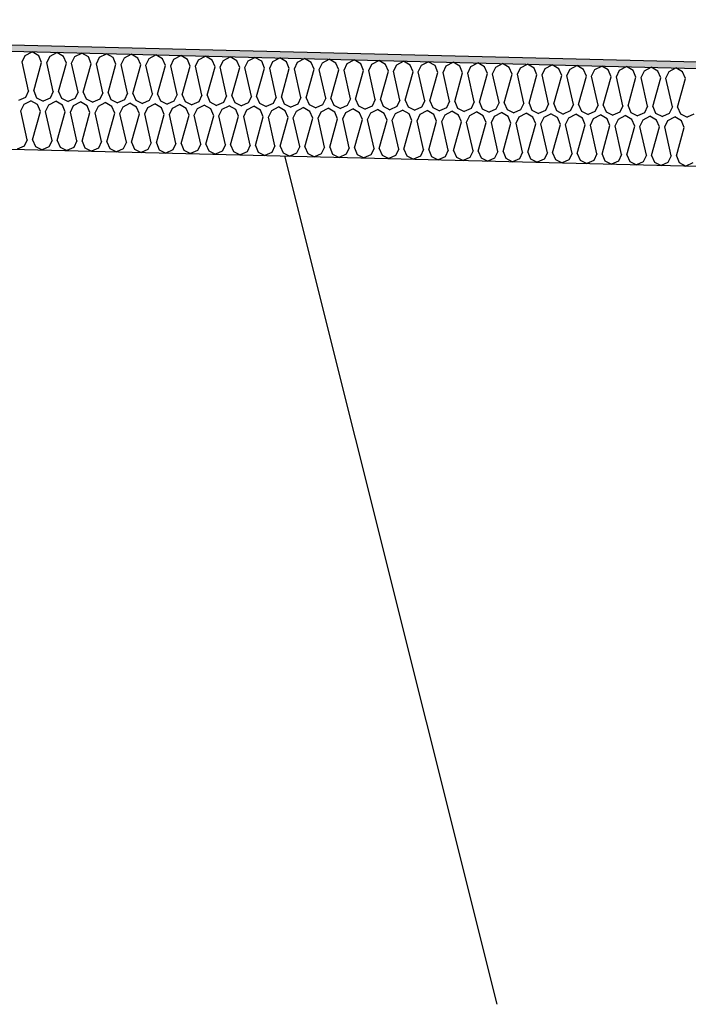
# Model space of a CAD drawing. Header units: millimetres. Extents: x -78790 to -55226, y -2070 to 11020.
# Tile 61 of 108: x -67820 to -67615, y 6969 to 7271. Entities that reach past the tile are written whole.
import ezdxf

# ---------------------------------------------------------------- set-up
doc = ezdxf.new("R2010")
doc.units = ezdxf.units.MM
doc.header["$LTSCALE"] = 0.5
doc.header["$MEASUREMENT"] = 0
doc.linetypes.add('PLINE', pattern=[0])
for name, color, linetype in [('261- Primærkonstruksjon (tak) (Skravur)(Nye konstruksjoner)', 7, 'Continuous'), ('261- Primærkonstruksjon (tak)(Nye konstruksjoner)', 7, 'Continuous'), ('262- Taktekking (Skravur)(Nye konstruksjoner)', 7, 'Continuous'), ('262- Taktekking(Nye konstruksjoner)', 7, 'Continuous')]:
    doc.layers.add(name, color=color, linetype=linetype)

# ---------------------------------------------------------------- blocks, each defined once
blk = doc.blocks.new('*X12')
at = {"layer": '262- Taktekking (Skravur)(Nye konstruksjoner)', "linetype": 'PLINE'}
for p, q in [((-67818, 7259.85), (-67815.9, 7260.95)), ((-67813.85, 7259.74), (-67815.9, 7260.95)), ((-67810.41, 7259.66), (-67808.31, 7260.76)), ((-67806.27, 7259.56), (-67808.31, 7260.76)), ((-67802.83, 7259.47), (-67800.72, 7260.57)), ((-67798.68, 7259.37), (-67800.72, 7260.57)), ((-67795.24, 7259.28), (-67793.14, 7260.38)), ((-67791.1, 7259.18), (-67793.14, 7260.38)), ((-67787.65, 7259.09), (-67785.55, 7260.19)), ((-67783.51, 7258.99), (-67785.55, 7260.19)), ((-67818.97, 7257.84), (-67818, 7259.85)), ((-67816.99, 7248.99), (-67818.97, 7257.84)), ((-67815.4, 7248.95), (-67812.98, 7257.69)), ((-67812.98, 7257.69), (-67813.85, 7259.74)), ((-67811.39, 7257.65), (-67810.41, 7259.66)), ((-67809.41, 7248.8), (-67811.39, 7257.65)), ((-67807.81, 7248.76), (-67805.39, 7257.5)), ((-67805.39, 7257.5), (-67806.27, 7259.56)), ((-67803.8, 7257.46), (-67802.83, 7259.47)), ((-67801.82, 7248.61), (-67803.8, 7257.46)), ((-67800.23, 7248.57), (-67797.81, 7257.31)), ((-67797.81, 7257.31), (-67798.68, 7259.37)), ((-67796.21, 7257.27), (-67795.24, 7259.28)), ((-67794.24, 7248.42), (-67796.21, 7257.27)), ((-67792.64, 7248.38), (-67790.22, 7257.12)), ((-67790.22, 7257.12), (-67791.1, 7259.18)), ((-67788.63, 7257.08), (-67787.65, 7259.09)), ((-67786.65, 7248.23), (-67788.63, 7257.08)), ((-67782.64, 7256.93), (-67783.51, 7258.99)), ((-67781.04, 7256.89), (-67780.07, 7258.9)), ((-67780.07, 7258.9), (-67777.97, 7260)), ((-67775.93, 7258.8), (-67777.97, 7260)), ((-67775.05, 7256.74), (-67775.93, 7258.8)), ((-67773.46, 7256.7), (-67772.48, 7258.71)), ((-67772.48, 7258.71), (-67770.38, 7259.81)), ((-67768.34, 7258.61), (-67770.38, 7259.81)), ((-67767.47, 7256.55), (-67768.34, 7258.61)), ((-67765.87, 7256.51), (-67764.9, 7258.52)), ((-67764.9, 7258.52), (-67762.8, 7259.63)), ((-67760.75, 7258.42), (-67762.8, 7259.63)), ((-67759.88, 7256.36), (-67760.75, 7258.42)), ((-67758.29, 7256.32), (-67757.31, 7258.33)), ((-67757.31, 7258.33), (-67755.21, 7259.44)), ((-67753.17, 7258.23), (-67755.21, 7259.44)), ((-67752.3, 7256.17), (-67753.17, 7258.23)), ((-67750.7, 7256.13), (-67749.73, 7258.14)), ((-67749.73, 7258.14), (-67747.63, 7259.25)), ((-67745.58, 7258.04), (-67747.63, 7259.25)), ((-67744.71, 7255.98), (-67745.58, 7258.04)), ((-67743.12, 7255.94), (-67742.14, 7257.95)), ((-67742.14, 7257.95), (-67740.04, 7259.06)), ((-67738, 7257.85), (-67740.04, 7259.06)), ((-67737.12, 7255.79), (-67738, 7257.85)), ((-67735.53, 7255.75), (-67734.56, 7257.76)), ((-67734.56, 7257.76), (-67732.45, 7258.87)), ((-67730.41, 7257.66), (-67732.45, 7258.87)), ((-67729.54, 7255.6), (-67730.41, 7257.66)), ((-67727.94, 7255.56), (-67726.97, 7257.57)), ((-67726.97, 7257.57), (-67724.87, 7258.68)), ((-67722.83, 7257.47), (-67724.87, 7258.68)), ((-67721.95, 7255.41), (-67722.83, 7257.47)), ((-67720.36, 7255.37), (-67719.38, 7257.38)), ((-67719.38, 7257.38), (-67717.28, 7258.49)), ((-67715.24, 7257.28), (-67717.28, 7258.49)), ((-67714.37, 7255.23), (-67715.24, 7257.28)), ((-67712.77, 7255.19), (-67711.8, 7257.19)), ((-67711.8, 7257.19), (-67709.7, 7258.3)), ((-67707.66, 7257.09), (-67709.7, 7258.3)), ((-67706.78, 7255.04), (-67707.66, 7257.09)), ((-67704.21, 7257), (-67702.11, 7258.11)), ((-67700.07, 7256.9), (-67702.11, 7258.11)), ((-67696.63, 7256.81), (-67694.53, 7257.92)), ((-67692.48, 7256.71), (-67694.53, 7257.92)), ((-67689.04, 7256.62), (-67686.94, 7257.73)), ((-67684.9, 7256.52), (-67686.94, 7257.73)), ((-67681.46, 7256.43), (-67679.36, 7257.54)), ((-67677.31, 7256.33), (-67679.36, 7257.54)), ((-67673.87, 7256.25), (-67671.77, 7257.35)), ((-67669.73, 7256.14), (-67671.77, 7257.35)), ((-67666.29, 7256.06), (-67664.19, 7257.16)), ((-67662.14, 7255.95), (-67664.19, 7257.16)), ((-67785.06, 7248.19), (-67782.64, 7256.93)), ((-67779.06, 7248.04), (-67781.04, 7256.89)), ((-67777.47, 7248), (-67775.05, 7256.74)), ((-67771.48, 7247.85), (-67773.46, 7256.7)), ((-67769.89, 7247.81), (-67767.47, 7256.55)), ((-67763.89, 7247.66), (-67765.87, 7256.51)), ((-67762.3, 7247.62), (-67759.88, 7256.36)), ((-67756.31, 7247.47), (-67758.29, 7256.32)), ((-67754.71, 7247.43), (-67752.3, 7256.17)), ((-67748.72, 7247.28), (-67750.7, 7256.13)), ((-67747.13, 7247.24), (-67744.71, 7255.98)), ((-67741.14, 7247.09), (-67743.12, 7255.94)), ((-67739.54, 7247.05), (-67737.12, 7255.79)), ((-67733.55, 7246.9), (-67735.53, 7255.75)), ((-67731.96, 7246.86), (-67729.54, 7255.6)), ((-67725.97, 7246.71), (-67727.94, 7255.56)), ((-67724.37, 7246.67), (-67721.95, 7255.41)), ((-67718.38, 7246.52), (-67720.36, 7255.37)), ((-67716.79, 7246.48), (-67714.37, 7255.23)), ((-67710.79, 7246.33), (-67712.77, 7255.19)), ((-67709.2, 7246.29), (-67706.78, 7255.04)), ((-67705.19, 7255), (-67704.21, 7257)), ((-67703.21, 7246.14), (-67705.19, 7255)), ((-67701.62, 7246.1), (-67699.2, 7254.85)), ((-67699.2, 7254.85), (-67700.07, 7256.9)), ((-67697.6, 7254.81), (-67696.63, 7256.81)), ((-67695.62, 7245.95), (-67697.6, 7254.81)), ((-67694.03, 7245.91), (-67691.61, 7254.66)), ((-67691.61, 7254.66), (-67692.48, 7256.71)), ((-67690.02, 7254.62), (-67689.04, 7256.62)), ((-67688.04, 7245.77), (-67690.02, 7254.62)), ((-67686.44, 7245.73), (-67684.03, 7254.47)), ((-67684.03, 7254.47), (-67684.9, 7256.52)), ((-67682.43, 7254.43), (-67681.46, 7256.43)), ((-67680.45, 7245.58), (-67682.43, 7254.43)), ((-67678.86, 7245.54), (-67676.44, 7254.28)), ((-67676.44, 7254.28), (-67677.31, 7256.33)), ((-67674.85, 7254.24), (-67673.87, 7256.25)), ((-67672.87, 7245.39), (-67674.85, 7254.24)), ((-67671.27, 7245.35), (-67668.85, 7254.09)), ((-67668.85, 7254.09), (-67669.73, 7256.14)), ((-67667.26, 7254.05), (-67666.29, 7256.06)), ((-67665.28, 7245.2), (-67667.26, 7254.05)), ((-67661.27, 7253.9), (-67662.14, 7255.95)), ((-67659.68, 7253.86), (-67658.7, 7255.87)), ((-67658.7, 7255.87), (-67656.6, 7256.97)), ((-67654.56, 7255.76), (-67656.6, 7256.97)), ((-67653.68, 7253.71), (-67654.56, 7255.76)), ((-67652.09, 7253.67), (-67651.11, 7255.68)), ((-67651.11, 7255.68), (-67649.01, 7256.78)), ((-67646.97, 7255.57), (-67649.01, 7256.78)), ((-67646.1, 7253.52), (-67646.97, 7255.57)), ((-67644.5, 7253.48), (-67643.53, 7255.49)), ((-67643.53, 7255.49), (-67641.43, 7256.59)), ((-67639.39, 7255.38), (-67641.43, 7256.59)), ((-67638.51, 7253.33), (-67639.39, 7255.38)), ((-67636.92, 7253.29), (-67635.94, 7255.3)), ((-67635.94, 7255.3), (-67633.84, 7256.4)), ((-67631.8, 7255.19), (-67633.84, 7256.4)), ((-67630.93, 7253.14), (-67631.8, 7255.19)), ((-67629.33, 7253.1), (-67628.36, 7255.11)), ((-67628.36, 7255.11), (-67626.26, 7256.21)), ((-67624.21, 7255), (-67626.26, 7256.21)), ((-67623.34, 7252.95), (-67624.21, 7255)), ((-67621.75, 7252.91), (-67620.77, 7254.92)), ((-67620.77, 7254.92), (-67618.67, 7256.02)), ((-67616.63, 7254.81), (-67618.67, 7256.02)), ((-67615.76, 7252.76), (-67616.63, 7254.81)), ((-67663.69, 7245.16), (-67661.27, 7253.9)), ((-67657.7, 7245.01), (-67659.68, 7253.86)), ((-67656.1, 7244.97), (-67653.68, 7253.71)), ((-67650.11, 7244.82), (-67652.09, 7253.67)), ((-67648.52, 7244.78), (-67646.1, 7253.52)), ((-67642.52, 7244.63), (-67644.5, 7253.48)), ((-67640.93, 7244.59), (-67638.51, 7253.33)), ((-67634.94, 7244.44), (-67636.92, 7253.29)), ((-67633.35, 7244.4), (-67630.93, 7253.14)), ((-67627.35, 7244.25), (-67629.33, 7253.1)), ((-67625.76, 7244.21), (-67623.34, 7252.95)), ((-67619.77, 7244.06), (-67621.75, 7252.91)), ((-67618.17, 7244.02), (-67615.76, 7252.76)), ((-67816.99, 7248.99), (-67817.97, 7246.98)), ((-67815.4, 7248.95), (-67814.52, 7246.89)), ((-67809.41, 7248.8), (-67810.38, 7246.79)), ((-67807.81, 7248.76), (-67806.94, 7246.71)), ((-67801.82, 7248.61), (-67802.8, 7246.6)), ((-67800.23, 7248.57), (-67799.35, 7246.52)), ((-67794.24, 7248.42), (-67795.21, 7246.41)), ((-67792.64, 7248.38), (-67791.77, 7246.33)), ((-67786.65, 7248.23), (-67787.63, 7246.22)), ((-67785.06, 7248.19), (-67784.18, 7246.14)), ((-67779.06, 7248.04), (-67780.04, 7246.03)), ((-67777.47, 7248), (-67776.6, 7245.95)), ((-67817.97, 7246.98), (-67820.06, 7246.05)), ((-67818.37, 7244.85), (-67816.27, 7245.96)), ((-67814.23, 7244.75), (-67816.27, 7245.96)), ((-67814.52, 7246.89), (-67812.48, 7245.86)), ((-67810.38, 7246.79), (-67812.48, 7245.86)), ((-67810.79, 7244.66), (-67808.68, 7245.77)), ((-67806.64, 7244.56), (-67808.68, 7245.77)), ((-67806.94, 7246.71), (-67804.89, 7245.67)), ((-67802.8, 7246.6), (-67804.89, 7245.67)), ((-67803.2, 7244.47), (-67801.1, 7245.58)), ((-67799.06, 7244.37), (-67801.1, 7245.58)), ((-67799.35, 7246.52), (-67797.31, 7245.48)), ((-67795.21, 7246.41), (-67797.31, 7245.48)), ((-67795.61, 7244.28), (-67793.51, 7245.39)), ((-67791.47, 7244.18), (-67793.51, 7245.39)), ((-67791.77, 7246.33), (-67789.72, 7245.29)), ((-67787.63, 7246.22), (-67789.72, 7245.29)), ((-67788.03, 7244.09), (-67785.93, 7245.2)), ((-67783.89, 7243.99), (-67785.93, 7245.2)), ((-67784.18, 7246.14), (-67782.14, 7245.1)), ((-67780.04, 7246.03), (-67782.14, 7245.1)), ((-67780.44, 7243.9), (-67778.34, 7245.01)), ((-67776.3, 7243.8), (-67778.34, 7245.01)), ((-67776.6, 7245.95), (-67774.55, 7244.91)), ((-67772.45, 7245.84), (-67774.55, 7244.91)), ((-67771.48, 7247.85), (-67772.45, 7245.84)), ((-67769.89, 7247.81), (-67769.01, 7245.76)), ((-67769.01, 7245.76), (-67766.96, 7244.72)), ((-67764.87, 7245.65), (-67766.96, 7244.72)), ((-67763.89, 7247.66), (-67764.87, 7245.65)), ((-67762.3, 7247.62), (-67761.43, 7245.57)), ((-67761.43, 7245.57), (-67759.38, 7244.54)), ((-67757.28, 7245.46), (-67759.38, 7244.54)), ((-67756.31, 7247.47), (-67757.28, 7245.46)), ((-67754.71, 7247.43), (-67753.84, 7245.38)), ((-67753.84, 7245.38), (-67751.79, 7244.35)), ((-67749.7, 7245.27), (-67751.79, 7244.35)), ((-67748.72, 7247.28), (-67749.7, 7245.27)), ((-67747.13, 7247.24), (-67746.26, 7245.19)), ((-67746.26, 7245.19), (-67744.21, 7244.16)), ((-67742.11, 7245.08), (-67744.21, 7244.16)), ((-67741.14, 7247.09), (-67742.11, 7245.08)), ((-67739.54, 7247.05), (-67738.67, 7245)), ((-67738.67, 7245), (-67736.62, 7243.97)), ((-67733.55, 7246.9), (-67734.53, 7244.89)), ((-67731.96, 7246.86), (-67731.08, 7244.81)), ((-67725.97, 7246.71), (-67726.94, 7244.71)), ((-67724.37, 7246.67), (-67723.5, 7244.62)), ((-67718.38, 7246.52), (-67719.36, 7244.52)), ((-67716.79, 7246.48), (-67715.91, 7244.43)), ((-67710.79, 7246.33), (-67711.77, 7244.33)), ((-67709.2, 7246.29), (-67708.33, 7244.24)), ((-67703.21, 7246.14), (-67704.18, 7244.14)), ((-67701.62, 7246.1), (-67700.74, 7244.05)), ((-67695.62, 7245.95), (-67696.6, 7243.95)), ((-67694.03, 7245.91), (-67693.16, 7243.86)), ((-67688.04, 7245.77), (-67689.01, 7243.76)), ((-67686.44, 7245.73), (-67685.57, 7243.67)), ((-67680.45, 7245.58), (-67681.43, 7243.57)), ((-67678.86, 7245.54), (-67677.99, 7243.48)), ((-67672.87, 7245.39), (-67673.84, 7243.38)), ((-67671.27, 7245.35), (-67670.4, 7243.29)), ((-67665.28, 7245.2), (-67666.26, 7243.19)), ((-67663.69, 7245.16), (-67662.81, 7243.1)), ((-67657.7, 7245.01), (-67658.67, 7243)), ((-67656.1, 7244.97), (-67655.23, 7242.91)), ((-67819.35, 7242.84), (-67818.37, 7244.85)), ((-67817.37, 7233.99), (-67819.35, 7242.84)), ((-67815.77, 7233.95), (-67813.35, 7242.7)), ((-67813.35, 7242.7), (-67814.23, 7244.75)), ((-67811.76, 7242.66), (-67810.79, 7244.66)), ((-67809.78, 7233.8), (-67811.76, 7242.66)), ((-67808.19, 7233.76), (-67805.77, 7242.51)), ((-67805.77, 7242.51), (-67806.64, 7244.56)), ((-67804.18, 7242.47), (-67803.2, 7244.47)), ((-67802.2, 7233.61), (-67804.18, 7242.47)), ((-67800.6, 7233.57), (-67798.18, 7242.32)), ((-67798.18, 7242.32), (-67799.06, 7244.37)), ((-67796.59, 7242.28), (-67795.61, 7244.28)), ((-67794.61, 7233.42), (-67796.59, 7242.28)), ((-67793.02, 7233.38), (-67790.6, 7242.13)), ((-67790.6, 7242.13), (-67791.47, 7244.18)), ((-67789, 7242.09), (-67788.03, 7244.09)), ((-67787.02, 7233.24), (-67789, 7242.09)), ((-67785.43, 7233.2), (-67783.01, 7241.94)), ((-67783.01, 7241.94), (-67783.89, 7243.99)), ((-67781.42, 7241.9), (-67780.44, 7243.9)), ((-67775.43, 7241.75), (-67776.3, 7243.8)), ((-67773.83, 7241.71), (-67772.86, 7243.72)), ((-67772.86, 7243.72), (-67770.76, 7244.82)), ((-67768.71, 7243.61), (-67770.76, 7244.82)), ((-67767.84, 7241.56), (-67768.71, 7243.61)), ((-67766.25, 7241.52), (-67765.27, 7243.53)), ((-67765.27, 7243.53), (-67763.17, 7244.63)), ((-67761.13, 7243.42), (-67763.17, 7244.63)), ((-67760.26, 7241.37), (-67761.13, 7243.42)), ((-67758.66, 7241.33), (-67757.69, 7243.34)), ((-67757.69, 7243.34), (-67755.59, 7244.44)), ((-67753.54, 7243.23), (-67755.59, 7244.44)), ((-67752.67, 7241.18), (-67753.54, 7243.23)), ((-67751.08, 7241.14), (-67750.1, 7243.15)), ((-67750.1, 7243.15), (-67748, 7244.25)), ((-67745.96, 7243.04), (-67748, 7244.25)), ((-67745.08, 7240.99), (-67745.96, 7243.04)), ((-67743.49, 7240.95), (-67742.52, 7242.96)), ((-67742.52, 7242.96), (-67740.42, 7244.06)), ((-67738.37, 7242.85), (-67740.42, 7244.06)), ((-67737.5, 7240.8), (-67738.37, 7242.85)), ((-67734.53, 7244.89), (-67736.62, 7243.97)), ((-67735.91, 7240.76), (-67734.93, 7242.77)), ((-67734.93, 7242.77), (-67732.83, 7243.87)), ((-67730.79, 7242.66), (-67732.83, 7243.87)), ((-67731.08, 7244.81), (-67729.04, 7243.78)), ((-67729.91, 7240.61), (-67730.79, 7242.66)), ((-67726.94, 7244.71), (-67729.04, 7243.78)), ((-67728.32, 7240.57), (-67727.34, 7242.58)), ((-67727.34, 7242.58), (-67725.24, 7243.68)), ((-67723.2, 7242.47), (-67725.24, 7243.68)), ((-67723.5, 7244.62), (-67721.45, 7243.59)), ((-67722.33, 7240.42), (-67723.2, 7242.47)), ((-67719.36, 7244.52), (-67721.45, 7243.59)), ((-67720.73, 7240.38), (-67719.76, 7242.39)), ((-67719.76, 7242.39), (-67717.66, 7243.49)), ((-67715.62, 7242.28), (-67717.66, 7243.49)), ((-67715.91, 7244.43), (-67713.87, 7243.4)), ((-67714.74, 7240.23), (-67715.62, 7242.28)), ((-67711.77, 7244.33), (-67713.87, 7243.4)), ((-67713.15, 7240.19), (-67712.17, 7242.2)), ((-67712.17, 7242.2), (-67710.07, 7243.3)), ((-67708.03, 7242.09), (-67710.07, 7243.3)), ((-67708.33, 7244.24), (-67706.28, 7243.21)), ((-67707.16, 7240.04), (-67708.03, 7242.09)), ((-67704.18, 7244.14), (-67706.28, 7243.21)), ((-67705.56, 7240), (-67704.59, 7242.01)), ((-67704.59, 7242.01), (-67702.49, 7243.11)), ((-67700.44, 7241.91), (-67702.49, 7243.11)), ((-67700.74, 7244.05), (-67698.69, 7243.02)), ((-67696.6, 7243.95), (-67698.69, 7243.02)), ((-67697, 7241.82), (-67694.9, 7242.92)), ((-67692.86, 7241.72), (-67694.9, 7242.92)), ((-67693.16, 7243.86), (-67691.11, 7242.83)), ((-67689.01, 7243.76), (-67691.11, 7242.83)), ((-67689.42, 7241.63), (-67687.32, 7242.73)), ((-67685.27, 7241.53), (-67687.32, 7242.73)), ((-67685.57, 7243.67), (-67683.52, 7242.64)), ((-67681.43, 7243.57), (-67683.52, 7242.64)), ((-67681.83, 7241.44), (-67679.73, 7242.54)), ((-67677.69, 7241.34), (-67679.73, 7242.54)), ((-67677.99, 7243.48), (-67675.94, 7242.45)), ((-67673.84, 7243.38), (-67675.94, 7242.45)), ((-67674.25, 7241.25), (-67672.15, 7242.35)), ((-67670.1, 7241.15), (-67672.15, 7242.35)), ((-67670.4, 7243.29), (-67668.35, 7242.26)), ((-67666.26, 7243.19), (-67668.35, 7242.26)), ((-67666.66, 7241.06), (-67664.56, 7242.16)), ((-67662.52, 7240.96), (-67664.56, 7242.16)), ((-67662.81, 7243.1), (-67660.77, 7242.07)), ((-67658.67, 7243), (-67660.77, 7242.07)), ((-67659.07, 7240.87), (-67656.97, 7241.98)), ((-67654.93, 7240.77), (-67656.97, 7241.98)), ((-67655.23, 7242.91), (-67653.18, 7241.88)), ((-67651.09, 7242.81), (-67653.18, 7241.88)), ((-67650.11, 7244.82), (-67651.09, 7242.81)), ((-67648.52, 7244.78), (-67647.64, 7242.72)), ((-67647.64, 7242.72), (-67645.6, 7241.69)), ((-67643.5, 7242.62), (-67645.6, 7241.69)), ((-67642.52, 7244.63), (-67643.5, 7242.62)), ((-67640.93, 7244.59), (-67640.06, 7242.53)), ((-67640.06, 7242.53), (-67638.01, 7241.5)), ((-67635.91, 7242.43), (-67638.01, 7241.5)), ((-67634.94, 7244.44), (-67635.91, 7242.43)), ((-67633.35, 7244.4), (-67632.47, 7242.34)), ((-67632.47, 7242.34), (-67630.43, 7241.31)), ((-67628.33, 7242.24), (-67630.43, 7241.31)), ((-67627.35, 7244.25), (-67628.33, 7242.24)), ((-67625.76, 7244.21), (-67624.89, 7242.15)), ((-67624.89, 7242.15), (-67622.84, 7241.12)), ((-67620.74, 7242.05), (-67622.84, 7241.12)), ((-67619.77, 7244.06), (-67620.74, 7242.05)), ((-67618.17, 7244.02), (-67617.3, 7241.96)), ((-67617.3, 7241.96), (-67615.25, 7240.93)), ((-67779.44, 7233.05), (-67781.42, 7241.9)), ((-67777.85, 7233.01), (-67775.43, 7241.75)), ((-67771.85, 7232.86), (-67773.83, 7241.71)), ((-67770.26, 7232.82), (-67767.84, 7241.56)), ((-67764.27, 7232.67), (-67766.25, 7241.52)), ((-67762.67, 7232.63), (-67760.26, 7241.37)), ((-67756.68, 7232.48), (-67758.66, 7241.33)), ((-67755.09, 7232.44), (-67752.67, 7241.18)), ((-67749.1, 7232.29), (-67751.08, 7241.14)), ((-67747.5, 7232.25), (-67745.08, 7240.99)), ((-67741.51, 7232.1), (-67743.49, 7240.95)), ((-67739.92, 7232.06), (-67737.5, 7240.8)), ((-67733.93, 7231.91), (-67735.91, 7240.76)), ((-67732.33, 7231.87), (-67729.91, 7240.61)), ((-67726.34, 7231.72), (-67728.32, 7240.57)), ((-67724.75, 7231.68), (-67722.33, 7240.42)), ((-67718.76, 7231.53), (-67720.73, 7240.38)), ((-67717.16, 7231.49), (-67714.74, 7240.23)), ((-67711.17, 7231.34), (-67713.15, 7240.19)), ((-67709.58, 7231.3), (-67707.16, 7240.04)), ((-67703.58, 7231.15), (-67705.56, 7240)), ((-67701.99, 7231.11), (-67699.57, 7239.85)), ((-67699.57, 7239.85), (-67700.44, 7241.91)), ((-67697.98, 7239.81), (-67697, 7241.82)), ((-67696, 7230.96), (-67697.98, 7239.81)), ((-67694.4, 7230.92), (-67691.99, 7239.66)), ((-67691.99, 7239.66), (-67692.86, 7241.72)), ((-67690.39, 7239.62), (-67689.42, 7241.63)), ((-67688.41, 7230.77), (-67690.39, 7239.62)), ((-67686.82, 7230.73), (-67684.4, 7239.47)), ((-67684.4, 7239.47), (-67685.27, 7241.53)), ((-67682.81, 7239.43), (-67681.83, 7241.44)), ((-67680.83, 7230.58), (-67682.81, 7239.43)), ((-67679.23, 7230.54), (-67676.81, 7239.28)), ((-67676.81, 7239.28), (-67677.69, 7241.34)), ((-67675.22, 7239.24), (-67674.25, 7241.25)), ((-67673.24, 7230.39), (-67675.22, 7239.24)), ((-67671.65, 7230.35), (-67669.23, 7239.09)), ((-67669.23, 7239.09), (-67670.1, 7241.15)), ((-67667.64, 7239.05), (-67666.66, 7241.06)), ((-67665.66, 7230.2), (-67667.64, 7239.05)), ((-67664.06, 7230.16), (-67661.64, 7238.9)), ((-67661.64, 7238.9), (-67662.52, 7240.96)), ((-67660.05, 7238.86), (-67659.07, 7240.87)), ((-67654.06, 7238.71), (-67654.93, 7240.77)), ((-67652.46, 7238.67), (-67651.49, 7240.68)), ((-67651.49, 7240.68), (-67649.39, 7241.79)), ((-67647.35, 7240.58), (-67649.39, 7241.79)), ((-67646.47, 7238.52), (-67647.35, 7240.58)), ((-67644.88, 7238.48), (-67643.9, 7240.49)), ((-67643.9, 7240.49), (-67641.8, 7241.6)), ((-67639.76, 7240.39), (-67641.8, 7241.6)), ((-67638.89, 7238.33), (-67639.76, 7240.39)), ((-67637.29, 7238.29), (-67636.32, 7240.3)), ((-67636.32, 7240.3), (-67634.22, 7241.41)), ((-67632.18, 7240.2), (-67634.22, 7241.41)), ((-67631.3, 7238.14), (-67632.18, 7240.2)), ((-67629.71, 7238.1), (-67628.73, 7240.11)), ((-67628.73, 7240.11), (-67626.63, 7241.22)), ((-67624.59, 7240.01), (-67626.63, 7241.22)), ((-67623.72, 7237.95), (-67624.59, 7240.01)), ((-67622.12, 7237.91), (-67621.15, 7239.92)), ((-67621.15, 7239.92), (-67619.05, 7241.03)), ((-67617, 7239.82), (-67619.05, 7241.03)), ((-67616.13, 7237.76), (-67617, 7239.82)), ((-67613.16, 7241.86), (-67615.25, 7240.93)), ((-67658.07, 7230.01), (-67660.05, 7238.86)), ((-67656.48, 7229.97), (-67654.06, 7238.71)), ((-67650.49, 7229.82), (-67652.46, 7238.67)), ((-67648.89, 7229.78), (-67646.47, 7238.52)), ((-67642.9, 7229.63), (-67644.88, 7238.48)), ((-67641.31, 7229.59), (-67638.89, 7238.33)), ((-67635.31, 7229.44), (-67637.29, 7238.29)), ((-67633.72, 7229.4), (-67631.3, 7238.14)), ((-67627.73, 7229.25), (-67629.71, 7238.1)), ((-67626.14, 7229.21), (-67623.72, 7237.95)), ((-67620.14, 7229.06), (-67622.12, 7237.91)), ((-67618.55, 7229.02), (-67616.13, 7237.76)), ((-67817.37, 7233.99), (-67818.34, 7231.99)), ((-67815.77, 7233.95), (-67814.9, 7231.9)), ((-67809.78, 7233.8), (-67810.76, 7231.8)), ((-67808.19, 7233.76), (-67807.31, 7231.71)), ((-67802.2, 7233.61), (-67803.17, 7231.61)), ((-67800.6, 7233.57), (-67799.73, 7231.52)), ((-67794.61, 7233.42), (-67795.59, 7231.42)), ((-67793.02, 7233.38), (-67792.14, 7231.33)), ((-67787.02, 7233.24), (-67788, 7231.23)), ((-67785.43, 7233.2), (-67784.56, 7231.14)), ((-67779.44, 7233.05), (-67780.41, 7231.04)), ((-67777.85, 7233.01), (-67776.97, 7230.95)), ((-67818.34, 7231.99), (-67820.44, 7231.06)), ((-67814.9, 7231.9), (-67812.85, 7230.87)), ((-67810.76, 7231.8), (-67812.85, 7230.87)), ((-67807.31, 7231.71), (-67805.27, 7230.68)), ((-67803.17, 7231.61), (-67805.27, 7230.68)), ((-67799.73, 7231.52), (-67797.68, 7230.49)), ((-67795.59, 7231.42), (-67797.68, 7230.49)), ((-67792.14, 7231.33), (-67790.1, 7230.3)), ((-67788, 7231.23), (-67790.1, 7230.3)), ((-67784.56, 7231.14), (-67782.51, 7230.11)), ((-67780.41, 7231.04), (-67782.51, 7230.11)), ((-67776.97, 7230.95), (-67774.92, 7229.92)), ((-67772.83, 7230.85), (-67774.92, 7229.92)), ((-67771.85, 7232.86), (-67772.83, 7230.85)), ((-67770.26, 7232.82), (-67769.39, 7230.76)), ((-67769.39, 7230.76), (-67767.34, 7229.73)), ((-67765.24, 7230.66), (-67767.34, 7229.73)), ((-67764.27, 7232.67), (-67765.24, 7230.66)), ((-67762.67, 7232.63), (-67761.8, 7230.57)), ((-67761.8, 7230.57), (-67759.75, 7229.54)), ((-67757.66, 7230.47), (-67759.75, 7229.54)), ((-67756.68, 7232.48), (-67757.66, 7230.47)), ((-67755.09, 7232.44), (-67754.22, 7230.38)), ((-67754.22, 7230.38), (-67752.17, 7229.35)), ((-67750.07, 7230.28), (-67752.17, 7229.35)), ((-67749.1, 7232.29), (-67750.07, 7230.28)), ((-67747.5, 7232.25), (-67746.63, 7230.19)), ((-67746.63, 7230.19), (-67744.58, 7229.16)), ((-67742.49, 7230.09), (-67744.58, 7229.16)), ((-67741.51, 7232.1), (-67742.49, 7230.09)), ((-67739.92, 7232.06), (-67739.04, 7230)), ((-67739.04, 7230), (-67737, 7228.97)), ((-67734.9, 7229.9), (-67737, 7228.97)), ((-67733.93, 7231.91), (-67734.9, 7229.9)), ((-67732.33, 7231.87), (-67731.46, 7229.81)), ((-67726.34, 7231.72), (-67727.32, 7229.71)), ((-67724.75, 7231.68), (-67723.87, 7229.62)), ((-67718.76, 7231.53), (-67719.73, 7229.52)), ((-67717.16, 7231.49), (-67716.29, 7229.43)), ((-67711.17, 7231.34), (-67712.14, 7229.33)), ((-67709.58, 7231.3), (-67708.7, 7229.24)), ((-67703.58, 7231.15), (-67704.56, 7229.14)), ((-67701.99, 7231.11), (-67701.12, 7229.05)), ((-67696, 7230.96), (-67696.97, 7228.95)), ((-67694.4, 7230.92), (-67693.53, 7228.87)), ((-67688.41, 7230.77), (-67689.39, 7228.76)), ((-67686.82, 7230.73), (-67685.95, 7228.68)), ((-67680.83, 7230.58), (-67681.8, 7228.57)), ((-67679.23, 7230.54), (-67678.36, 7228.49)), ((-67673.24, 7230.39), (-67674.22, 7228.38)), ((-67671.65, 7230.35), (-67670.77, 7228.3)), ((-67665.66, 7230.2), (-67666.63, 7228.19)), ((-67664.06, 7230.16), (-67663.19, 7228.11)), ((-67658.07, 7230.01), (-67659.05, 7228)), ((-67656.48, 7229.97), (-67655.6, 7227.92)), ((-67731.46, 7229.81), (-67729.41, 7228.78)), ((-67727.32, 7229.71), (-67729.41, 7228.78)), ((-67723.87, 7229.62), (-67721.83, 7228.59)), ((-67719.73, 7229.52), (-67721.83, 7228.59)), ((-67716.29, 7229.43), (-67714.24, 7228.4)), ((-67712.14, 7229.33), (-67714.24, 7228.4)), ((-67708.7, 7229.24), (-67706.66, 7228.21)), ((-67704.56, 7229.14), (-67706.66, 7228.21)), ((-67701.12, 7229.05), (-67699.07, 7228.02)), ((-67696.97, 7228.95), (-67699.07, 7228.02)), ((-67693.53, 7228.87), (-67691.48, 7227.83)), ((-67689.39, 7228.76), (-67691.48, 7227.83)), ((-67685.95, 7228.68), (-67683.9, 7227.64)), ((-67681.8, 7228.57), (-67683.9, 7227.64)), ((-67678.36, 7228.49), (-67676.31, 7227.45)), ((-67674.22, 7228.38), (-67676.31, 7227.45)), ((-67670.77, 7228.3), (-67668.73, 7227.26)), ((-67666.63, 7228.19), (-67668.73, 7227.26)), ((-67663.19, 7228.11), (-67661.14, 7227.07)), ((-67659.05, 7228), (-67661.14, 7227.07)), ((-67655.6, 7227.92), (-67653.56, 7226.88)), ((-67651.46, 7227.81), (-67653.56, 7226.88)), ((-67650.49, 7229.82), (-67651.46, 7227.81)), ((-67648.89, 7229.78), (-67648.02, 7227.73)), ((-67648.02, 7227.73), (-67645.97, 7226.7)), ((-67643.88, 7227.62), (-67645.97, 7226.7)), ((-67642.9, 7229.63), (-67643.88, 7227.62)), ((-67641.31, 7229.59), (-67640.43, 7227.54)), ((-67640.43, 7227.54), (-67638.39, 7226.51)), ((-67636.29, 7227.43), (-67638.39, 7226.51)), ((-67635.31, 7229.44), (-67636.29, 7227.43)), ((-67633.72, 7229.4), (-67632.85, 7227.35)), ((-67632.85, 7227.35), (-67630.8, 7226.32)), ((-67628.7, 7227.24), (-67630.8, 7226.32)), ((-67627.73, 7229.25), (-67628.7, 7227.24)), ((-67626.14, 7229.21), (-67625.26, 7227.16)), ((-67625.26, 7227.16), (-67623.21, 7226.13)), ((-67621.12, 7227.05), (-67623.21, 7226.13)), ((-67620.14, 7229.06), (-67621.12, 7227.05)), ((-67618.55, 7229.02), (-67617.68, 7226.97)), ((-67617.68, 7226.97), (-67615.63, 7225.94)), ((-67613.53, 7226.87), (-67615.63, 7225.94))]:
    blk.add_line(p, q, dxfattribs=at)
blk = doc.blocks.new('*X13')
at = {"layer": '261- Primærkonstruksjon (tak) (Skravur)(Nye konstruksjoner)', "linetype": 'PLINE'}
blk.add_line((-67738.58, 7229.01), (-67673.56, 6968.93), dxfattribs=at)

msp = doc.modelspace()

# ---------------------------------------------------------------- hatches: boundary and pattern name
at = {"layer": '262- Taktekking (Skravur)(Nye konstruksjoner)', "linetype": 'Continuous'}
msp.add_hatch(color=256, dxfattribs=at).paths.add_polyline_path([(-61378.16, 7102.01), (-74958.16, 7441.51), (-74958.16, 7439.51), (-61378.16, 7100.01)])

# ---------------------------------------------------------------- linework, layer by layer
at = {"layer": '262- Taktekking(Nye konstruksjoner)', "linetype": 'PLINE'}
for p, q in [((-74960.16, 7441.56), (-61378.16, 7102.01)), ((-74960.16, 7439.56), (-61378.16, 7100.01)), ((-74958.16, 7409.5), (-61378.16, 7070))]:
    msp.add_line(p, q, dxfattribs=at)

# ---------------------------------------------------------------- block references
at = {"layer": '261- Primærkonstruksjon (tak)(Nye konstruksjoner)'}
msp.add_blockref('*X13', (0, 0), dxfattribs=at)
at = {"layer": '262- Taktekking(Nye konstruksjoner)'}
msp.add_blockref('*X12', (0, 0), dxfattribs=at)

doc.saveas('drawing.dxf')
